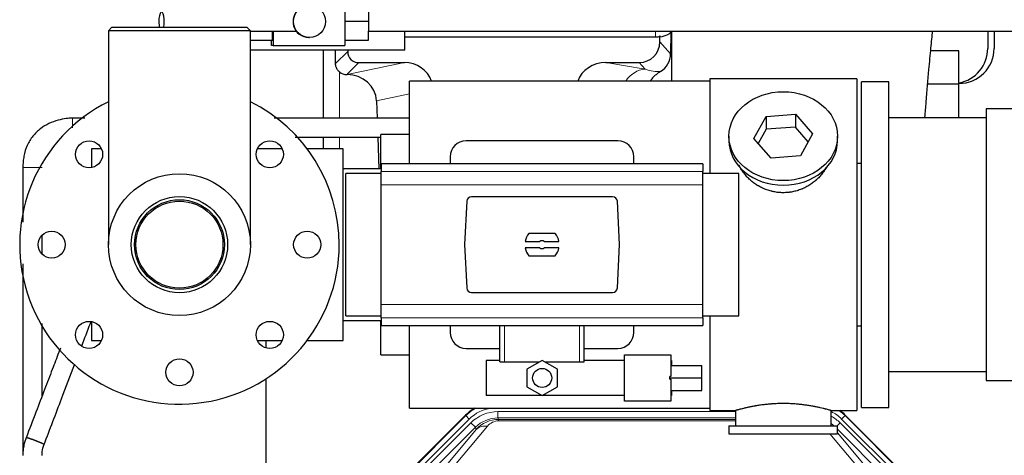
# Model space of a CAD drawing. Header units: inches. Extents: x 0 to 17820, y -10 to 12600.
# Tile 9 of 117: x 1552 to 2168, y 3564 to 3837. Entities that reach past the tile are written whole.
import ezdxf

# ---------------------------------------------------------------- set-up
doc = ezdxf.new("R2010")
doc.units = ezdxf.units.IN
doc.layers.add('1', color=7, linetype='Continuous', true_color=0xffffff)

msp = doc.modelspace()

# ---------------------------------------------------------------- linework, layer by layer
at = {"layer": '1', "color": 2, "linetype": 'Continuous', "lineweight": 25}
for p, q in [((1755.654, 3851.016), (1755.654, 3821.016)), ((1770.294, 3848.016), (1770.475, 3836.016)), ((1770.475, 3836.016), (1755.654, 3836.016)), ((1770.475, 3836.016), (1770.294, 3824.016)), ((1609.64, 3832.145), (1607.64, 3830.145)), ((1696.54, 3830.145), (1607.64, 3830.145)), ((1607.64, 3830.145), (1607.64, 3696.145)), ((1694.54, 3832.145), (1609.64, 3832.145)), ((1696.54, 3830.145), (1694.54, 3832.145)), ((1696.54, 3696.145), (1696.54, 3830.145)), ((1696.54, 3830.016), (1725.241, 3830.016)), ((1710.314, 3824.016), (1710.405, 3830.016)), ((1710.669, 3830.016), (1710.669, 3821.016)), ((1793.09, 3818.109), (1793.09, 3830.019)), ((1959.617, 3829.185), (1959.562, 3815.737)), ((1960.14, 3830.014), (1960.14, 3798.646)), ((2158.09, 3830.016), (2158.09, 3819.145)), ((2162.09, 3830.016), (2162.09, 3819.145)), ((1710.314, 3824.016), (1696.54, 3824.016)), ((1709.753, 3821.016), (1709.753, 3824.016)), ((1733.162, 3825.978), (1733.477, 3825.978)), ((1770.294, 3824.016), (1755.654, 3824.016)), ((1793.09, 3826.306), (1950.14, 3826.306)), ((1952.855, 3823.193), (1952.855, 3826.909)), ((1793.09, 3818.109), (1696.54, 3818.109)), ((1710.669, 3821.016), (1709.753, 3821.016)), ((1710.669, 3821.016), (1755.654, 3821.016)), ((1742.072, 3818.109), (1742.072, 3775.433)), ((1757.45, 3818.109), (1757.45, 3817.206)), ((2140.09, 3817.62), (2122.39, 3817.62)), ((2140.09, 3796.645), (2140.09, 3817.62)), ((1764.423, 3810.232), (1792.884, 3810.232)), ((1919.052, 3810.232), (1939.904, 3810.232)), ((1756.884, 3802.693), (1757.043, 3802.693)), ((1796.09, 3746.816), (1796.09, 3798.645)), ((1984.09, 3798.645), (1796.09, 3798.645)), ((2076.09, 3800.145), (1984.09, 3800.145)), ((1984.09, 3800.145), (1984.09, 3740.756)), ((2076.09, 3800.145), (2076.09, 3592.145)), ((2079.09, 3594.145), (2079.09, 3798.145)), ((2096.09, 3798.145), (2079.09, 3798.145)), ((2096.09, 3594.145), (2096.09, 3798.145)), ((2140.09, 3796.645), (2120.483, 3796.645)), ((2140.09, 3775.645), (2140.09, 3796.645)), ((1775.434, 3786.325), (1775.83, 3775.433)), ((2175.59, 3781.295), (2157.09, 3781.295)), ((2157.09, 3781.295), (2157.09, 3610.995)), ((2011.698, 3762.673), (2019.37, 3776.44)), ((2019.37, 3776.44), (2037.761, 3777.882)), ((2019.37, 3776.44), (2019.37, 3768.41)), ((2037.761, 3777.882), (2048.481, 3765.556)), ((2037.761, 3777.882), (2037.761, 3769.852)), ((2157.095, 3775.645), (2096.09, 3775.645)), ((2019.37, 3768.41), (2014.426, 3759.537)), ((2037.761, 3769.852), (2019.37, 3768.41)), ((2045.754, 3760.662), (2037.761, 3769.852)), ((1742.072, 3763.434), (1742.072, 3756.146)), ((1776.267, 3763.433), (1776.987, 3743.645)), ((1778.09, 3743.65), (1778.09, 3765.145)), ((1796.09, 3765.145), (1778.09, 3765.145)), ((1926.59, 3761.145), (1831.59, 3761.145)), ((1996.09, 3764.114), (1996.09, 3761.246)), ((2022.418, 3750.347), (2011.698, 3762.673)), ((2048.481, 3765.556), (2040.809, 3751.788)), ((2064.09, 3761.246), (2064.09, 3764.114)), ((1603.299, 3756.145), (1597.09, 3756.145)), ((1597.09, 3756.145), (1597.09, 3744.359)), ((1716.433, 3756.145), (1700.88, 3756.145)), ((1754.59, 3756.145), (1732.089, 3756.145)), ((1754.59, 3636.145), (1754.59, 3756.145)), ((1821.59, 3751.145), (1821.59, 3746.809)), ((1936.59, 3746.809), (1936.59, 3751.145)), ((2040.809, 3751.788), (2022.418, 3750.347)), ((1778.34, 3743.645), (1754.59, 3743.645)), ((1778.34, 3746.809), (1778.34, 3741.924)), ((1979.84, 3746.809), (1778.34, 3746.809)), ((1778.34, 3733.636), (1778.34, 3741.924)), ((1979.84, 3746.809), (1979.84, 3741.924)), ((1979.84, 3733.636), (1979.84, 3741.924)), ((2076.09, 3747.145), (2079.09, 3747.145)), ((1756.244, 3696.145), (1756.244, 3740.76)), ((1778.34, 3740.76), (1756.244, 3740.76)), ((2002.244, 3740.76), (1979.84, 3740.76)), ((2002.244, 3696.145), (2002.244, 3740.76)), ((1778.34, 3658.655), (1778.34, 3733.636)), ((1979.84, 3658.655), (1979.84, 3733.636)), ((1831.941, 3723.306), (1830.517, 3696.145)), ((1923.247, 3726.145), (1834.933, 3726.145)), ((1927.662, 3696.145), (1926.238, 3723.306)), ((1887.274, 3703.115), (1870.905, 3703.115)), ((1756.244, 3651.531), (1756.244, 3696.145)), ((1830.517, 3696.145), (1831.941, 3668.984)), ((1868.538, 3698.2), (1877.74, 3698.2)), ((1877.74, 3694.09), (1868.538, 3694.09)), ((1880.439, 3698.2), (1889.641, 3698.2)), ((1889.641, 3694.09), (1880.439, 3694.09)), ((1926.238, 3668.984), (1927.662, 3696.145)), ((2002.244, 3651.531), (2002.244, 3696.145)), ((1870.905, 3689.175), (1887.274, 3689.175)), ((1834.933, 3666.145), (1923.247, 3666.145)), ((1778.34, 3650.367), (1778.34, 3658.655)), ((1979.84, 3650.367), (1979.84, 3658.655)), ((1756.244, 3651.531), (1778.34, 3651.531)), ((1778.34, 3650.367), (1778.34, 3645.482)), ((1979.84, 3651.531), (2002.244, 3651.531)), ((1979.84, 3650.367), (1979.84, 3645.482)), ((1984.09, 3651.535), (1984.09, 3592.145)), ((1597.09, 3647.932), (1597.09, 3636.145)), ((1754.59, 3648.645), (1778.34, 3648.645)), ((1778.09, 3627.145), (1778.09, 3648.646)), ((1778.34, 3645.482), (1979.84, 3645.482)), ((1796.09, 3593.645), (1796.09, 3645.483)), ((1821.59, 3645.482), (1821.59, 3641.145)), ((1852.69, 3622.645), (1852.69, 3645.481)), ((1905.49, 3622.645), (1905.49, 3645.481)), ((1936.59, 3641.145), (1936.59, 3645.482)), ((2079.09, 3645.145), (2076.09, 3645.145)), ((1597.09, 3636.145), (1603.299, 3636.145)), ((1700.88, 3636.145), (1716.433, 3636.145)), ((1706.089, 3636.144), (1706.089, 3631.474)), ((1732.089, 3636.145), (1754.59, 3636.145)), ((1831.59, 3631.145), (1852.69, 3631.145)), ((1905.489, 3631.145), (1926.59, 3631.145)), ((1778.09, 3627.145), (1796.09, 3627.145)), ((1930.662, 3598.091), (1930.662, 3627.091)), ((1930.662, 3627.091), (1959.662, 3627.091)), ((1959.662, 3627.091), (1959.662, 3613.547)), ((1852.69, 3623.591), (1844.162, 3623.591)), ((1844.162, 3623.591), (1844.162, 3601.591)), ((1852.69, 3622.645), (1855.653, 3622.645)), ((1855.653, 3622.645), (1877.576, 3622.645)), ((1879.162, 3623.561), (1869.662, 3618.076)), ((1888.662, 3618.076), (1879.162, 3623.561)), ((1880.748, 3622.645), (1902.526, 3622.645)), ((1902.526, 3622.645), (1905.49, 3622.645)), ((1930.662, 3623.591), (1905.49, 3623.591)), ((1960.162, 3623.591), (1959.662, 3623.591)), ((1959.662, 3620.34), (1979.162, 3620.34)), ((1960.162, 3623.591), (1960.162, 3620.34)), ((1979.162, 3612.681), (1979.162, 3620.34)), ((1869.662, 3618.076), (1869.662, 3607.107)), ((1888.662, 3607.107), (1888.662, 3618.076)), ((1959.162, 3612.681), (1959.162, 3613.547)), ((1959.662, 3613.547), (1959.162, 3613.547)), ((1959.162, 3611.816), (1959.162, 3612.681)), ((1959.162, 3612.681), (1979.162, 3612.681)), ((1979.162, 3604.753), (1979.162, 3612.681)), ((2096.09, 3616.645), (2157.095, 3616.645)), ((1706.089, 3611.974), (1706.089, 3187.146)), ((1869.662, 3607.107), (1879.162, 3601.622)), ((1879.162, 3601.622), (1888.662, 3607.107)), ((1959.162, 3611.816), (1959.662, 3611.816)), ((1959.662, 3611.816), (1959.662, 3598.091)), ((2157.09, 3610.995), (2175.59, 3610.995)), ((1930.662, 3601.591), (1844.162, 3601.591)), ((1959.662, 3604.753), (1979.162, 3604.753)), ((1960.162, 3601.591), (1959.662, 3601.591)), ((1960.162, 3604.753), (1960.162, 3601.591)), ((1796.09, 3593.645), (1984.09, 3593.645)), ((1959.662, 3598.091), (1930.662, 3598.091)), ((2079.09, 3594.145), (2096.09, 3594.145)), ((1787.448, 3545.533), (1831.264, 3589.349)), ((1984.09, 3592.145), (2000.09, 3592.145)), ((2000.09, 3592.145), (2000.09, 3582.645)), ((2060.053, 3592.145), (2076.09, 3592.145)), ((2060.09, 3582.645), (2060.09, 3592.156)), ((2068.915, 3589.349), (2112.731, 3545.533)), ((1996.09, 3582.645), (1996.09, 3577.645)), ((1996.09, 3582.645), (2064.09, 3582.645)), ((2064.09, 3577.645), (2064.09, 3582.645)), ((1996.09, 3577.645), (2064.09, 3577.645))]:
    msp.add_line(p, q, dxfattribs=at)
at = {"layer": '1', "color": 110, "linetype": 'Continuous', "lineweight": 13}
for p, q in [((1950.14, 3826.306), (1950.14, 3830.015)), ((1952.855, 3823.193), (1959.562, 3815.737)), ((1749.832, 3809.588), (1757.45, 3817.206)), ((1764.423, 3810.232), (1756.884, 3802.693)), ((1757.043, 3802.693), (1792.884, 3810.232)), ((1919.052, 3810.232), (1943.695, 3806.017)), ((1943.695, 3806.017), (1939.904, 3810.232)), ((1752.281, 3775.433), (1752.281, 3804.398)), ((1796.089, 3790.669), (1775.434, 3786.325)), ((1752.281, 3756.146), (1752.281, 3763.434)), ((1979.84, 3741.924), (1778.34, 3741.924)), ((1979.84, 3733.636), (1778.34, 3733.636)), ((1979.84, 3658.655), (1778.34, 3658.655)), ((1979.84, 3650.367), (1778.34, 3650.367)), ((1855.653, 3622.645), (1855.653, 3645.481)), ((1902.526, 3622.645), (1902.526, 3645.481)), ((1787.829, 3545.383), (1831.42, 3588.974)), ((1831.42, 3588.974), (1831.264, 3589.349)), ((1833.538, 3586.855), (1831.42, 3588.974)), ((1851.462, 3591.518), (2000.088, 3591.518)), ((1851.462, 3587.523), (1851.462, 3591.518)), ((2000.088, 3587.523), (1851.462, 3587.523)), ((1851.462, 3587.523), (1851.857, 3586.568)), ((2068.759, 3588.974), (2066.641, 3586.855)), ((2068.915, 3589.349), (2068.759, 3588.974)), ((2068.759, 3588.974), (2112.35, 3545.383)), ((1833.538, 3586.855), (1789.947, 3543.264)), ((1792.339, 3542.322), (1834.514, 3584.498)), ((1837.339, 3581.673), (1795.164, 3539.498)), ((1844.954, 3582.382), (1818.876, 3551.209)), ((1837.339, 3581.673), (1834.514, 3584.498)), ((1837.893, 3580.336), (1837.339, 3581.673)), ((1851.857, 3586.568), (2000.087, 3586.568)), ((1851.857, 3585.69), (1851.857, 3586.568)), ((2000.087, 3585.69), (1851.857, 3585.69)), ((2063.812, 3582.645), (2065.665, 3584.498)), ((2107.84, 3542.322), (2065.665, 3584.498)), ((2110.232, 3543.264), (2066.641, 3586.855)), ((1811.815, 3549.163), (1837.893, 3580.336)), ((2081.302, 3551.209), (2059.188, 3577.645)), ((2105.015, 3539.498), (2064.09, 3580.423)), ((2064.09, 3578.18), (2088.364, 3549.163))]:
    msp.add_line(p, q, dxfattribs=at)
at = {"layer": '1', "color": 2, "linetype": 'Continuous', "lineweight": 25}
for centre, radius in [((1595.521, 3752.714), 8.5), ((1708.658, 3752.714), 8.5), ((1652.09, 3696.145), 44.45), ((1652.09, 3696.145), 30.15), ((1652.09, 3696.145), 28.15), ((1652.09, 3696.145), 27.25), ((1572.09, 3696.145), 8.5), ((1732.09, 3696.145), 8.5), ((1595.521, 3639.577), 8.5), ((1708.658, 3639.577), 8.5), ((1652.09, 3616.145), 8.5), ((1879.162, 3612.591), 5.954)]:
    msp.add_circle(centre, radius, dxfattribs=at)
for centre, radius, start, end in [((2140.09, 3819.145), 22, 270, 0), ((2136.09, 3819.145), 22, 280.476563, 0), ((1652.09, 3696.145), 100, 116.3925, 0), ((1652.09, 3696.145), 100, 0, 63.613125), ((1831.59, 3751.145), 10, 90, 180), ((1926.59, 3751.145), 10, 0, 90), ((1879.09, 3696.145), 10.75, 139.581023, 168.979349), ((1879.09, 3696.145), 2.459, 56.707115, 123.292885), ((1879.09, 3696.145), 10.75, 11.020651, 40.418977), ((1879.09, 3696.145), 10.75, 191.020651, 220.418977), ((1879.09, 3696.145), 2.459, 236.707115, 303.292885), ((1879.09, 3696.145), 10.75, 319.581023, 348.979349), ((1831.59, 3641.145), 10, 180, 270), ((1926.59, 3641.145), 10, 270, 0)]:
    msp.add_arc(centre, radius, start, end, dxfattribs=at)
for centre, major_axis, ratio, start_param, end_param in [((1640.911, 3836.016), (0, -6), 0.2838339, 0.8696321, 4.712389), ((1640.911, 3836.016), (0, -6), 0.2838339, 4.712389, 5.4136514), ((1733.162, 3836.015), (0, -10.037), 0.9996573, 4.9803105, 6.2832728), ((1950.14, 3830.533), (-10, 0), 0.4226815, 1.8474697, 3.017276), ((1939.814, 3823.282), (-8.754, 9.732), 0.993147, 2.4124357, 3.9763944), ((1950.14, 3830.533), (-10, 0), 0.4226815, 1.5707963, 1.7425489), ((1950.14, 3849.679), (0, 23.658), 0.4226815, 3.3133452, 3.4165375), ((1752.281, 3376.024), (10.169, -1338.718), 0.0006671, 1.9006031, 1.9073391), ((1764.477, 3817.259), (4.987, 4.987), 0.9924325, 2.3599928, 3.9231925), ((1946.522, 3815.825), (12.412, -4.015), 0.9953148, 5.572067, 6.5905896), ((1792.268, 3793.167), (-18.076, -3.802), 0.9203203, 3.2437132, 4.4876926), ((1919.81, 3793.167), (18.879, -3.229), 0.8876007, 1.7611606, 3.0051518), ((1756.884, 3809.666), (-7.027, 0), 0.9924325, 0.8563441, 1.5707963), ((1757.043, 3785.758), (-18.402, 0), 0.9203203, 3.1750698, 4.712389), ((2030.09, 3761.246), (34, 0), 0.819152, 3.1416663, 6.2831608), ((1834.94, 3723.141), (-2.07, 2.182), 0.9974002, 5.5252668, 7.0411038), ((1923.239, 3723.141), (2.07, 2.182), 0.9974002, 5.5252668, 7.0411038), ((1834.94, 3669.15), (-2.07, -2.182), 0.9974002, 5.5252668, 7.0411038), ((1923.239, 3669.15), (2.07, -2.182), 0.9974002, 5.5252668, 7.0411038), ((1850.361, 3570.209, 0), (10.349, -24.985), 0.998395, 3.2714372, 3.5337241), ((2049.818, 3570.209, 0), (-10.349, -24.985), 0.998395, 2.7494612, 2.9094018)]:
    msp.add_ellipse(centre, major_axis=major_axis, ratio=ratio, start_param=start_param, end_param=end_param, dxfattribs=at)
for centre, major_axis, ratio in [((1733.477, 3836.015), (0, -10.037), 0.9996573), ((2030.09, 3764.114), (34, 0), 0.819152)]:
    msp.add_ellipse(centre, major_axis=major_axis, ratio=ratio, dxfattribs=at)
at = {"layer": '1', "color": 110, "linetype": 'Continuous', "lineweight": 13}
for centre, major_axis, ratio, start_param, end_param in [((1943.695, 3789.082), (-2.866, -16.757), 0.8876007, 3.3319569, 4.2635089), ((1943.452, 3819.238), (17.605, -10.298), 0.5880236, 5.056727, 5.602163), ((1850.513, 3569.842), (10.345, -24.976), 0.9987509, 3.2428484, 3.5337241), ((1850.513, 3569.842, 0), (9.199, -22.209), 0.998395, 2.8877733, 3.5337241), ((1851.489, 3567.485, 0), (-9.199, 22.209), 0.998395, 5.8910538, 6.6753168), ((1851.489, 3567.485), (7.671, -18.519), 0.9977549, 2.7494612, 3.5337241), ((2049.666, 3569.842, 0), (-9.199, -22.209), 0.998395, 2.7494612, 3.0857139), ((2048.69, 3567.485), (9.199, 22.209), 0.998395, 5.8910538, 6.1816355), ((2049.666, 3569.842), (-10.345, -24.976), 0.9987509, 2.7494612, 2.9335669), ((1852.411, 3565.26), (4.311, -20.925), 0.9337003, 2.9520749, 3.7363379), ((1844.954, 3573.275), (-7.67, 6.416), 0.860824, 5.3364913, 6.1801624), ((1852.411, 3574.367), (2.389, -11.128), 0.8742439, 2.9560698, 3.7403327), ((2048.69, 3567.485), (-7.671, -18.519), 0.9977549, 2.8207801, 2.9288368)]:
    msp.add_ellipse(centre, major_axis=major_axis, ratio=ratio, start_param=start_param, end_param=end_param, dxfattribs=at)
at = {"layer": '1', "color": 2, "linetype": 'Continuous', "lineweight": 25}
for points, knots in [([(1725.251, 3830.016), (1725.252, 3830.016), (1725.253, 3830.017), (1725.254, 3830.019), (1725.254, 3830.02), (1725.254, 3830.024), (1725.253, 3830.026), (1725.251, 3830.034), (1725.248, 3830.041), (1725.235, 3830.068), (1725.222, 3830.092), (1725.186, 3830.154), (1725.164, 3830.191), (1725.132, 3830.244), (1725.125, 3830.255), (1725.111, 3830.278), (1725.104, 3830.29), (1725.082, 3830.327), (1725.066, 3830.353), (1725.017, 3830.435), (1724.982, 3830.494), (1724.906, 3830.623), (1724.866, 3830.693), (1724.783, 3830.843), (1724.739, 3830.922), (1724.649, 3831.092), (1724.603, 3831.182), (1724.544, 3831.3), (1724.532, 3831.325), (1724.508, 3831.373), (1724.472, 3831.448), (1724.437, 3831.524), (1724.365, 3831.68), (1724.317, 3831.789), (1724.222, 3832.015), (1724.175, 3832.132), (1724.082, 3832.377), (1724.036, 3832.504), (1723.97, 3832.702), (1723.948, 3832.77), (1723.904, 3832.907), (1723.883, 3832.978), (1723.82, 3833.192), (1723.781, 3833.339), (1723.707, 3833.64), (1723.673, 3833.795), (1723.61, 3834.111), (1723.581, 3834.274), (1723.55, 3834.483), (1723.544, 3834.525), (1723.532, 3834.609), (1723.527, 3834.652), (1723.511, 3834.78), (1723.501, 3834.865), (1723.475, 3835.122), (1723.462, 3835.295), (1723.444, 3835.643), (1723.439, 3835.818), (1723.438, 3836.082), (1723.439, 3836.171), (1723.442, 3836.304), (1723.444, 3836.349), (1723.447, 3836.438), (1723.449, 3836.482), (1723.459, 3836.702), (1723.472, 3836.876), (1723.506, 3837.219), (1723.527, 3837.389), (1723.563, 3837.639), (1723.577, 3837.722), (1723.598, 3837.845), (1723.605, 3837.886), (1723.62, 3837.968), (1723.628, 3838.008), (1723.667, 3838.208), (1723.701, 3838.364), (1723.775, 3838.667), (1723.814, 3838.814), (1723.876, 3839.028), (1723.897, 3839.099), (1723.93, 3839.203), (1723.941, 3839.237), (1723.963, 3839.306), (1723.974, 3839.339), (1724.029, 3839.506), (1724.075, 3839.635), (1724.168, 3839.881), (1724.216, 3840), (1724.311, 3840.227), (1724.359, 3840.336), (1724.455, 3840.546), (1724.503, 3840.646), (1724.562, 3840.766), (1724.574, 3840.789), (1724.597, 3840.836), (1724.632, 3840.905), (1724.667, 3840.971), (1724.735, 3841.099), (1724.779, 3841.179), (1724.863, 3841.33), (1724.903, 3841.4), (1724.979, 3841.531), (1725.015, 3841.591), (1725.064, 3841.673), (1725.08, 3841.699), (1725.102, 3841.736), (1725.109, 3841.748), (1725.123, 3841.772), (1725.13, 3841.783), (1725.163, 3841.837), (1725.185, 3841.875), (1725.222, 3841.937), (1725.235, 3841.962), (1725.253, 3841.998), (1725.257, 3842.01), (1725.255, 3842.015), (1725.255, 3842.016), (1725.253, 3842.016), (1725.253, 3842.016), (1725.253, 3842.016)], [0, 0, 0, 0, 0.0064342, 0.0064342, 0.0129203, 0.0129203, 0.0194064, 0.0194064, 0.0323786, 0.0323786, 0.058323, 0.058323, 0.0842673, 0.0842673, 0.0907534, 0.0907534, 0.0972395, 0.0972395, 0.1102117, 0.1102117, 0.1361561, 0.1361561, 0.1621005, 0.1621005, 0.1880448, 0.1880448, 0.2139892, 0.2139892, 0.2204753, 0.2204753, 0.2269614, 0.2399336, 0.2399336, 0.265878, 0.265878, 0.2918223, 0.2918223, 0.3177667, 0.3177667, 0.3307389, 0.3307389, 0.3437111, 0.3437111, 0.3696555, 0.3696555, 0.3955998, 0.3955998, 0.4215442, 0.4215442, 0.4280303, 0.4280303, 0.4345164, 0.4345164, 0.4474886, 0.4474886, 0.473433, 0.473433, 0.4993773, 0.4993773, 0.5123495, 0.5123495, 0.5188356, 0.5188356, 0.5253217, 0.5253217, 0.5512661, 0.5512661, 0.5772105, 0.5772105, 0.5901826, 0.5901826, 0.5966687, 0.5966687, 0.6031548, 0.6031548, 0.6290992, 0.6290992, 0.6550436, 0.6550436, 0.6680158, 0.6680158, 0.6745019, 0.6745019, 0.680988, 0.680988, 0.7069323, 0.7069323, 0.7328767, 0.7328767, 0.7588211, 0.7588211, 0.7847655, 0.7847655, 0.7912516, 0.7912516, 0.7977376, 0.8107098, 0.8107098, 0.8366542, 0.8366542, 0.8625986, 0.8625986, 0.888543, 0.888543, 0.9015151, 0.9015151, 0.9080012, 0.9080012, 0.9144873, 0.9144873, 0.9404317, 0.9404317, 0.9663761, 0.9663761, 0.9923205, 0.9923205, 0.9988066, 0.9988066, 1, 1, 1, 1]), ([(1770.391, 3830.015), (1786.552, 3830.015), (1816.262, 3830.015), (1856.814, 3830.015), (1889.428, 3830.015), (1916.056, 3830.015), (1962.666, 3830.015), (2056.637, 3830.015), (2242.304, 3830.015), (2574.396, 3830.015), (3076.491, 3830.015), (3578.585, 3830.015), (3917.99, 3830.015), (4045.791, 3830.015), (4087.157, 3830.015), (4121.494, 3830.015), (4151.587, 3830.015), (4180.802, 3830.015), (4216.644, 3830.015), (4259.113, 3830.015), (4289.634, 3830.015), (4305.999, 3830.015)], [0, 0, 0, 0, 0.0191219, 0.0351513, 0.0479787, 0.0577089, 0.066656, 0.1031252, 0.1688903, 0.2863282, 0.4960386, 0.7629428, 0.8803807, 0.8976049, 0.9141495, 0.9293228, 0.9382314, 0.9497533, 0.9638888, 0.9806377, 1, 1, 1, 1]), ([(2118.807, 3775.939), (2119.05, 3779.194), (2119.851, 3789.662), (2121.102, 3804.423), (2122.503, 3819.005), (2123.308, 3826.693), (2123.672, 3830.116)], [0, 0, 0, 0, 0.1559493, 0.5105276, 0.7719824, 1, 1, 1, 1]), ([(1752.281, 3804.398), (1752.091, 3804.562), (1751.911, 3804.733), (1751.573, 3805.09), (1751.413, 3805.277), (1751.114, 3805.666), (1750.975, 3805.868), (1750.829, 3806.105), (1750.813, 3806.131), (1750.781, 3806.184), (1750.766, 3806.211), (1750.719, 3806.291), (1750.629, 3806.453), (1750.545, 3806.617), (1750.387, 3806.948), (1750.294, 3807.174), (1750.132, 3807.635), (1750.063, 3807.87), (1749.993, 3808.171), (1749.98, 3808.231), (1749.955, 3808.353), (1749.944, 3808.414), (1749.912, 3808.598), (1749.894, 3808.72), (1749.85, 3809.09), (1749.834, 3809.338), (1749.832, 3809.588)], [0, 0, 0, 0, 0.125, 0.125, 0.25, 0.25, 0.375, 0.375, 0.390625, 0.390625, 0.40625, 0.40625, 0.4375, 0.5, 0.5, 0.625, 0.625, 0.75, 0.75, 0.78125, 0.78125, 0.8125, 0.8125, 0.875, 0.875, 1, 1, 1, 1]), ([(1953.318, 3804.72), (1952.977, 3804.514), (1952.309, 3804.085), (1951.347, 3803.395), (1950.426, 3802.658), (1949.839, 3802.135), (1949.266, 3801.595), (1948.987, 3801.317), (1948.442, 3800.744), (1948.178, 3800.449), (1947.856, 3800.069), (1947.792, 3799.992), (1947.666, 3799.838), (1947.479, 3799.606), (1947.297, 3799.371), (1947.072, 3799.071), (1946.968, 3798.928), (1946.866, 3798.783)], [0, 0, 0, 0, 0.1342507, 0.2685014, 0.4027521, 0.5370029, 0.5370029, 0.6712536, 0.6712536, 0.8055043, 0.8055043, 0.839067, 0.839067, 0.8726296, 0.939755, 0.939755, 1, 1, 1, 1]), ([(1585.103, 3775.433), (1583.806, 3775.41), (1580.804, 3775.195), (1573.836, 3773.765), (1566.35, 3770.307), (1560.133, 3764.286), (1556.552, 3758.391), (1554.841, 3752.784), (1554.195, 3748.078), (1554.086, 3745.676), (1554.09, 3744.463)], [0, 0, 0, 0, 0.0790625, 0.1844422, 0.4347612, 0.570202, 0.7095133, 0.8526133, 0.925943, 1, 1, 1, 1]), ([(1796.086, 3775.433), (1789.217, 3775.433), (1774.891, 3775.433), (1754.754, 3775.433), (1736.907, 3775.433), (1723.011, 3775.433), (1714.925, 3775.433), (1711.418, 3775.433)], [0, 0, 0, 0, 0.2433791, 0.5076038, 0.7135226, 0.8757328, 1, 1, 1, 1]), ([(1724.582, 3763.433), (1733.428, 3763.433), (1751.263, 3763.433), (1769.099, 3763.433), (1778.089, 3763.433)], [0, 0, 0, 0, 0.4959595, 1, 1, 1, 1]), ([(1554.09, 3744.463), (1554.09, 3741.078), (1554.09, 3734.525), (1554.09, 3725.009), (1554.09, 3716.958), (1554.09, 3712.074), (1554.09, 3710.154)], [0, 0, 0, 0, 0.2959632, 0.5730182, 0.8320657, 1, 1, 1, 1]), ([(2032.947, 3728.822), (2031.956, 3728.728), (2030.968, 3728.684), (2028.999, 3728.691), (2028.018, 3728.742), (2026.063, 3728.94), (2025.09, 3729.087), (2023.877, 3729.33), (2023.635, 3729.382), (2023.272, 3729.464), (2023.15, 3729.492), (2022.909, 3729.549), (2022.307, 3729.697), (2021.714, 3729.862), (2020.303, 3730.29), (2019.383, 3730.618), (2017.581, 3731.358), (2016.699, 3731.768), (2015.405, 3732.446), (2014.978, 3732.682), (2014.451, 3732.99), (2014.346, 3733.052), (2014.136, 3733.178), (2013.823, 3733.368), (2013.515, 3733.563), (2012.498, 3734.222), (2011.717, 3734.781), (2010.218, 3735.959), (2009.499, 3736.578), (2008.125, 3737.875), (2007.47, 3738.553), (2006.223, 3739.967), (2005.642, 3740.692), (2004.562, 3742.174), (2004.064, 3742.931), (2003.16, 3744.455), (2002.753, 3745.221), (2002.386, 3746.002)], [0, 0, 0, 0, 0.0770832, 0.0770832, 0.1541663, 0.1541663, 0.2312495, 0.2312495, 0.2505203, 0.2505203, 0.2601557, 0.2601557, 0.2697911, 0.3083327, 0.3083327, 0.3854159, 0.3854159, 0.462499, 0.462499, 0.5010406, 0.5010406, 0.510676, 0.510676, 0.5203114, 0.5395822, 0.5395822, 0.6166654, 0.6166654, 0.6937486, 0.6937486, 0.7708317, 0.7708317, 0.8479149, 0.8479149, 0.9249981, 0.9249981, 1, 1, 1, 1]), ([(2057.294, 3744.995), (2057.042, 3744.514), (2056.774, 3744.036), (2056.431, 3743.464), (2056.371, 3743.366), (2056.251, 3743.172), (2056.069, 3742.882), (2055.882, 3742.595), (2055.501, 3742.024), (2055.238, 3741.649), (2054.419, 3740.54), (2053.836, 3739.823), (2052.595, 3738.432), (2051.938, 3737.76), (2051.07, 3736.948), (2050.805, 3736.707), (2050.536, 3736.47), (2050.355, 3736.312), (2050.264, 3736.233), (2049.807, 3735.844), (2049.435, 3735.542), (2048.298, 3734.66), (2047.514, 3734.107), (2045.894, 3733.072), (2045.057, 3732.589), (2043.763, 3731.919), (2043.324, 3731.706), (2042.656, 3731.399), (2042.432, 3731.299), (2042.093, 3731.153), (2041.979, 3731.105), (2041.751, 3731.01), (2041.637, 3730.963), (2040.609, 3730.548), (2039.681, 3730.225), (2037.802, 3729.668), (2036.849, 3729.434), (2035.401, 3729.152), (2034.915, 3729.07), (2034.181, 3728.964), (2033.935, 3728.931), (2033.442, 3728.872), (2033.195, 3728.846), (2032.947, 3728.822)], [0, 0, 0, 0, 0.0572264, 0.0572264, 0.069011, 0.069011, 0.0807957, 0.104365, 0.104365, 0.1515037, 0.1515037, 0.2457811, 0.2457811, 0.3400585, 0.3400585, 0.3636278, 0.3754125, 0.3754125, 0.3871971, 0.3871971, 0.4343358, 0.4343358, 0.5286132, 0.5286132, 0.6228905, 0.6228905, 0.6700292, 0.6700292, 0.6935986, 0.6935986, 0.7053832, 0.7053832, 0.7171679, 0.7171679, 0.8114453, 0.8114453, 0.9057226, 0.9057226, 0.9528613, 0.9528613, 0.9764307, 0.9764307, 1, 1, 1, 1]), ([(1566.09, 3690.264), (1566.09, 3691.581), (1566.09, 3695.478), (1566.09, 3699.375), (1566.09, 3701.955)], [0, 0, 0, 0, 0.3380922, 1, 1, 1, 1]), ([(1554.09, 3684.059), (1554.09, 3681.23), (1554.09, 3674.163), (1554.09, 3661.663), (1554.09, 3644.698), (1554.09, 3629.125), (1554.09, 3615.933), (1554.09, 3606.776), (1554.09, 3596.998), (1554.09, 3586.599), (1554.09, 3575.567), (1554.09, 3568.002), (1554.09, 3564.11)], [0, 0, 0, 0, 0.0707432, 0.17676, 0.3126228, 0.495068, 0.5662347, 0.6425772, 0.7240955, 0.8107892, 0.9026626, 1, 1, 1, 1]), ([(1566.09, 3601.189), (1566.09, 3603.159), (1566.09, 3607.966), (1566.09, 3618.571), (1566.09, 3631.444), (1566.09, 3641.804), (1566.09, 3646.368), (1566.09, 3646.693)], [0, 0, 0, 0, 0.1298724, 0.3169614, 0.6991137, 0.9785813, 1, 1, 1, 1]), ([(1590.924, 3632.598), (1592.722, 3637.309), (1594.661, 3642.387), (1596.599, 3647.464), (1596.739, 3647.83)], [0, 0, 0, 0, 0.9278837, 1, 1, 1, 1]), ([(1577.59, 3631.316), (1577.252, 3630.43), (1575.55, 3625.971), (1572.258, 3617.348), (1567.49, 3604.856), (1562.044, 3590.589), (1558.188, 3580.488), (1556.147, 3575.142)], [0, 0, 0, 0, 0.047337, 0.2381169, 0.4605073, 0.7144976, 1, 1, 1, 1]), ([(1567.357, 3570.858), (1571.015, 3580.442), (1577.451, 3597.303), (1583.887, 3614.164), (1586.665, 3621.441)], [0, 0, 0, 0, 0.5683919, 1, 1, 1, 1]), ([(2060.09, 3592.145), (2060.09, 3592.145), (2060.042, 3592.159), (2059.898, 3592.201), (2059.838, 3592.218), (2059.729, 3592.249), (2059.67, 3592.266), (2059.604, 3592.285), (2059.558, 3592.297), (2059.535, 3592.304), (2059.316, 3592.366), (2059.075, 3592.434), (2058.504, 3592.592), (2058.173, 3592.683), (2057.423, 3592.884), (2057.003, 3592.994), (2056.479, 3593.129), (2056.42, 3593.144), (2056.301, 3593.174), (2056.24, 3593.19), (2056.058, 3593.236), (2055.933, 3593.267), (2055.554, 3593.362), (2055.291, 3593.427), (2054.475, 3593.625), (2053.894, 3593.762), (2052.659, 3594.042), (2052.005, 3594.185), (2050.968, 3594.402), (2050.613, 3594.474), (2050.157, 3594.564), (2050.065, 3594.583), (2049.881, 3594.619), (2049.603, 3594.673), (2049.322, 3594.726), (2048.376, 3594.904), (2047.593, 3595.043), (2045.976, 3595.31), (2045.142, 3595.439), (2043.851, 3595.621), (2042.977, 3595.739), (2042.076, 3595.849), (2041.504, 3595.914), (2041.39, 3595.927), (2041.16, 3595.953), (2040.815, 3595.991), (2040.469, 3596.027), (2039.774, 3596.098), (2039.308, 3596.142), (2037.901, 3596.265), (2036.951, 3596.335), (2035.03, 3596.448), (2034.057, 3596.492), (2032.827, 3596.529), (2032.457, 3596.539), (2032.023, 3596.548), (2031.837, 3596.551), (2031.713, 3596.553), (2031.65, 3596.554), (2031.091, 3596.563), (2030.595, 3596.566), (2029.111, 3596.566), (2028.128, 3596.552), (2026.174, 3596.494), (2025.202, 3596.451), (2023.754, 3596.366), (2023.272, 3596.334), (2022.552, 3596.282), (2022.313, 3596.263), (2021.954, 3596.235), (2021.834, 3596.225), (2021.596, 3596.205), (2021.477, 3596.195), (2020.412, 3596.102), (2019.487, 3596.007), (2017.679, 3595.8), (2016.797, 3595.687), (2015.073, 3595.444), (2014.232, 3595.315), (2013.31, 3595.163), (2013.208, 3595.146), (2013.005, 3595.111), (2012.702, 3595.06), (2012.403, 3595.008), (2011.813, 3594.904), (2011.428, 3594.833), (2010.297, 3594.621), (2009.576, 3594.478), (2008.2, 3594.191), (2007.545, 3594.048), (2006.767, 3593.872), (2006.536, 3593.819), (2006.311, 3593.767), (2006.161, 3593.732), (2006.087, 3593.714), (2005.719, 3593.628), (2005.436, 3593.56), (2004.618, 3593.362), (2004.116, 3593.235), (2003.194, 3592.999), (2002.775, 3592.889), (2002.21, 3592.737), (2002.032, 3592.689), (2001.781, 3592.621), (2001.66, 3592.588), (2001.545, 3592.556), (2001.47, 3592.535), (2001.433, 3592.525), (2001.107, 3592.435), (2000.866, 3592.367), (2000.48, 3592.257), (2000.334, 3592.216), (2000.188, 3592.174), (2000.151, 3592.163), (2000.114, 3592.153), (2000.105, 3592.15), (2000.093, 3592.146), (2000.089, 3592.145), (2000.09, 3592.145)], [0, 0, 0, 0, 0.0311289, 0.0311289, 0.0467558, 0.0467558, 0.0545693, 0.0584761, 0.0584761, 0.0623828, 0.0623828, 0.0936367, 0.0936367, 0.1248906, 0.1248906, 0.1561445, 0.1561445, 0.1600513, 0.1600513, 0.163958, 0.163958, 0.1717715, 0.1717715, 0.1873984, 0.1873984, 0.2186523, 0.2186523, 0.2499062, 0.2499062, 0.2655332, 0.2655332, 0.2694399, 0.2694399, 0.2733467, 0.2811601, 0.2811601, 0.3124141, 0.3124141, 0.343668, 0.343668, 0.3592949, 0.3749219, 0.3749219, 0.3788286, 0.3788286, 0.3827353, 0.3905488, 0.3905488, 0.4061758, 0.4061758, 0.4374297, 0.4374297, 0.4686836, 0.4686836, 0.4764971, 0.4804038, 0.4823572, 0.4823572, 0.4843105, 0.4843105, 0.4999375, 0.4999375, 0.5311914, 0.5311914, 0.5624453, 0.5624453, 0.5780723, 0.5780723, 0.5858857, 0.5858857, 0.5897925, 0.5897925, 0.5936992, 0.5936992, 0.6249531, 0.6249531, 0.656207, 0.656207, 0.6874609, 0.6874609, 0.6913677, 0.6913677, 0.6952744, 0.7030879, 0.7030879, 0.7187148, 0.7187148, 0.7499687, 0.7499687, 0.7812227, 0.7812227, 0.7890361, 0.7929429, 0.7929429, 0.7968496, 0.7968496, 0.8124766, 0.8124766, 0.8437305, 0.8437305, 0.8749844, 0.8749844, 0.8906113, 0.8906113, 0.8984248, 0.9023315, 0.9023315, 0.9062383, 0.9062383, 0.9374922, 0.9374922, 0.9687461, 0.9687461, 0.984373, 0.984373, 0.9921865, 0.9921865, 1, 1, 1, 1]), ([(1556.147, 3575.142), (1555.986, 3574.739), (1555.531, 3573.518), (1554.828, 3571.203), (1554.244, 3567.88), (1554.085, 3565.396), (1554.09, 3564.008)], [0, 0, 0, 0, 0.1142328, 0.3435511, 0.6367158, 1, 1, 1, 1]), ([(1566.09, 3563.988), (1566.057, 3565.562), (1566.281, 3567.559), (1566.95, 3569.808), (1567.232, 3570.555), (1567.357, 3570.858)], [0, 0, 0, 0, 0.6577447, 0.8597724, 1, 1, 1, 1])]:
    msp.add_open_spline(points, degree=3, knots=knots, dxfattribs=at)
for points, weights, degree in [([(1952.855, 3826.909), (1952.863, 3826.688), (1952.871, 3826.467)], [0.500000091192, 0.499999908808, 0.500000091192], 2), ([(1567.356, 3570.857), (1567.418, 3570.963), (1566.54, 3571.466), (1564.11, 3572.465), (1562.201, 3573.201)], [1.01623673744, 1.01108720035, 0.96235007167, 1.01661171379, 1.01661171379], 4)]:
    msp.add_rational_spline(points, weights, degree=degree, dxfattribs=at)
at = {"layer": '1', "color": 110, "linetype": 'Continuous', "lineweight": 13}
for points in [[(1585.106, 3769.433), (1585.105, 3771.554), (1585.103, 3774.372), (1585.102, 3775.433), (1585.102, 3775.433), (1585.102, 3775.433), (1585.102, 3775.433), (1585.103, 3775.433)], [(1560.09, 3744.455), (1557.968, 3744.458), (1555.15, 3744.462), (1554.09, 3744.463), (1554.09, 3744.463), (1554.09, 3744.463), (1554.09, 3744.463), (1554.09, 3744.463)]]:
    msp.add_rational_spline(points, [1.01661171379, 1.01661171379, 0.958470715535, 1.01661171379, 1.01661171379, 1.01661171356, 1.0166117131, 1.01661171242], degree=4, knots=[0, 0, 0, 0, 0, 0.9999375, 0.9999375, 0.9999375, 1, 1, 1, 1, 1], dxfattribs=at)
at = {"layer": '1', "color": 2, "linetype": 'Continuous', "lineweight": 25}
msp.add_open_spline([(1592.827, 3775.433), (1590.252, 3775.433), (1587.677, 3775.433), (1585.103, 3775.433)], degree=3, dxfattribs=at)
at = {"layer": '1', "color": 110, "linetype": 'Continuous', "lineweight": 13}
msp.add_rational_spline([(1566.09, 3744.446), (1566.09, 3744.446), (1565.029, 3744.448), (1562.211, 3744.452), (1560.09, 3744.455)], [1.01661171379, 1.01661171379, 0.958470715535, 1.01661171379, 1.01661171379], degree=4, dxfattribs=at)
at = {"layer": '1', "color": 2, "linetype": 'Continuous', "lineweight": 25}
msp.add_rational_spline([(1562.201, 3573.201), (1560.225, 3573.963), (1557.521, 3574.94), (1556.322, 3575.227), (1556.158, 3575.153), (1556.154, 3575.151), (1556.151, 3575.147), (1556.148, 3575.144)], [1.01661171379, 1.01661171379, 0.958470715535, 1.01661171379, 1.01661171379, 1.0165471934, 1.01642460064, 1.01624995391], degree=4, knots=[0, 0, 0, 0, 0, 0.9677614, 0.9677614, 0.9677614, 1, 1, 1, 1, 1], dxfattribs=at)

doc.saveas('drawing.dxf')
